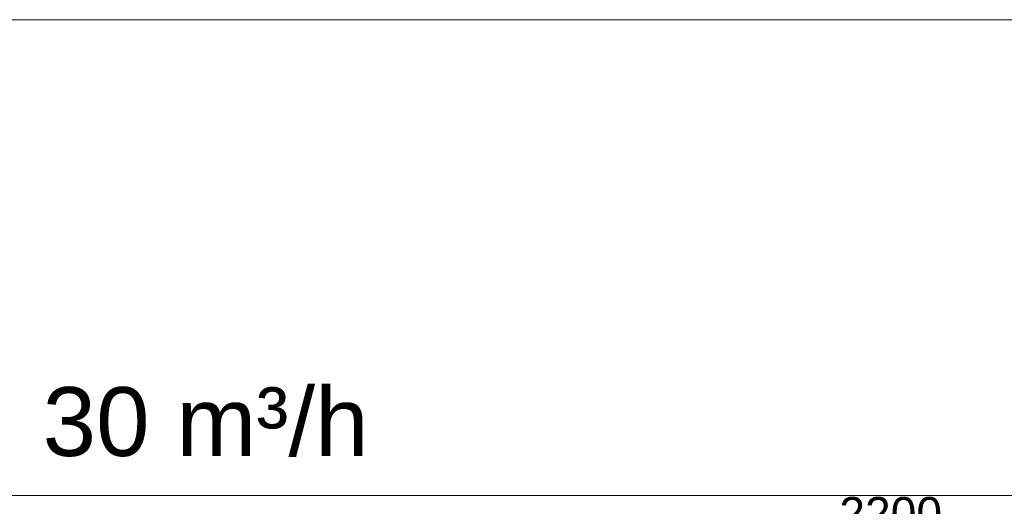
# Model space of a CAD drawing. Header units: millimetres. Extents: x 918337 to 1269480, y -257156 to -67477.
# Tile 84 of 114: x 1153580 to 1157155, y -188631 to -186863. Entities that reach past the tile are written whole.
import ezdxf

# ---------------------------------------------------------------- set-up
doc = ezdxf.new("R2010")
doc.units = ezdxf.units.MM
doc.layers.get('0').update_dxf_attribs({"color": 8, "lineweight": 9})
doc.layers.add('1VZT - LEGENDY', color=7, linetype='Continuous', lineweight=13)
doc.layers.add('LEGENDY', color=7, linetype='Continuous', lineweight=9)
doc.styles.get("Standard").update_dxf_attribs({"font": 'arial.ttf'})
doc.dimstyles.new('ISO-25', dxfattribs={"dimtxt": 2.5, "dimasz": 2.5, "dimexe": 1.25, "dimexo": 0.625, "dimtad": 1, "dimtxsty": 'Standard', "dimcen": 2.5, "dimadec": 0, "dimazin": 0, "dimtfac": 1, "dimtmove": 0, "dimatfit": 3, "dimfxl": 1, "dimarcsym": 0})

# ---------------------------------------------------------------- blocks, each defined once
blk = doc.blocks.new('_Open30')
at = {"color": 0, "linetype": 'ByBlock', "lineweight": -2}
for p, q in [((-1, 0.268), (0, 0)), ((0, 0), (-1, -0.268)), ((0, 0), (-1, 0))]:
    blk.add_line(p, q, dxfattribs=at)
blk = doc.blocks.new('*D833')
at = {"layer": '1VZT - LEGENDY', "color": 0, "lineweight": -2, "ltscale": 0.1, "transparency": 16777216}
for p, q in [((1155654.5, -189025.4), (1155654.5, -188719)), ((1157829.5, -188999.7), (1157829.5, -188719)), ((1155774.5, -188749), (1157709.5, -188749))]:
    blk.add_line(p, q, dxfattribs=at)
at = {"layer": 'Defpoints', "color": 0, "ltscale": 0.1, "transparency": 16777216}
for p in [(1157829.5, -188749), (1157829.5, -189029.7), (1155654.5, -189055.4)]:
    blk.add_point(p, dxfattribs=at)
at = {"layer": '1VZT - LEGENDY', "color": 0, "lineweight": -2, "ltscale": 0.1, "transparency": 16777216, "xscale": 120, "yscale": 120, "zscale": 120, "rotation": 180}
blk.add_blockref('_Open30', (1155654.5, -188749), dxfattribs=at)
at = {"layer": '1VZT - LEGENDY', "color": 0, "lineweight": -2, "ltscale": 0.1, "transparency": 16777216, "xscale": 120, "yscale": 120, "zscale": 120}
blk.add_blockref('_Open30', (1157829.5, -188749), dxfattribs=at)
at = {"layer": '1VZT - LEGENDY', "color": 0, "ltscale": 0.1, "transparency": 16777216, "insert": (1156742, -188657.8), "char_height": 120, "attachment_point": 5}
blk.add_mtext('2200', dxfattribs=at)
blk = doc.blocks.new('AXASXASXSAXA')
at = {"color": 8, "ltscale": 2}
blk.add_line((1175927.1, -222986.5), (1161097.1, -222986.5), dxfattribs=at)

msp = doc.modelspace()

# ---------------------------------------------------------------- linework, layer by layer
at = {"layer": '1VZT - LEGENDY', "ltscale": 0.1}
msp.add_line((1151035.9, -186862.7), (1160856.8, -186862.7), dxfattribs=at)

# ---------------------------------------------------------------- block references
msp.add_blockref('AXASXASXSAXA', (-9917.6, 34395.4))

# ---------------------------------------------------------------- texts
at = {"layer": 'LEGENDY', "lineweight": 5, "insert": (1153662.7, -188197.9), "char_height": 250, "attachment_point": 1}
msp.add_mtext_dynamic_manual_height_columns('30 m³/h', width=1517.357, gutter_width=12.5, heights=[0], dxfattribs=at)

# ---------------------------------------------------------------- dimensions: what is measured, and where the dimension line sits
at = {"layer": '1VZT - LEGENDY', "ltscale": 0.1}
dim = msp.add_linear_dim(base=(1157829.5, -188749), p1=(1155654.5, -189055.4), p2=(1157829.5, -189029.7), dimstyle='ISO-25', override={"dimtxt": 120, "dimasz": 120, "dimexe": 30, "dimexo": 30, "dimgap": 30, "dimdec": 0, "dimrnd": 50, "dimblk": 'Open30', "dimtdec": 0, "dimldrblk": 'Open30', "dimfxl": 10}, dxfattribs=at)
dim.commit()
dim.dimension.update_dxf_attribs({"geometry": '*D833', "text_midpoint": (1156742, -188657.8)})

doc.saveas('drawing.dxf')
